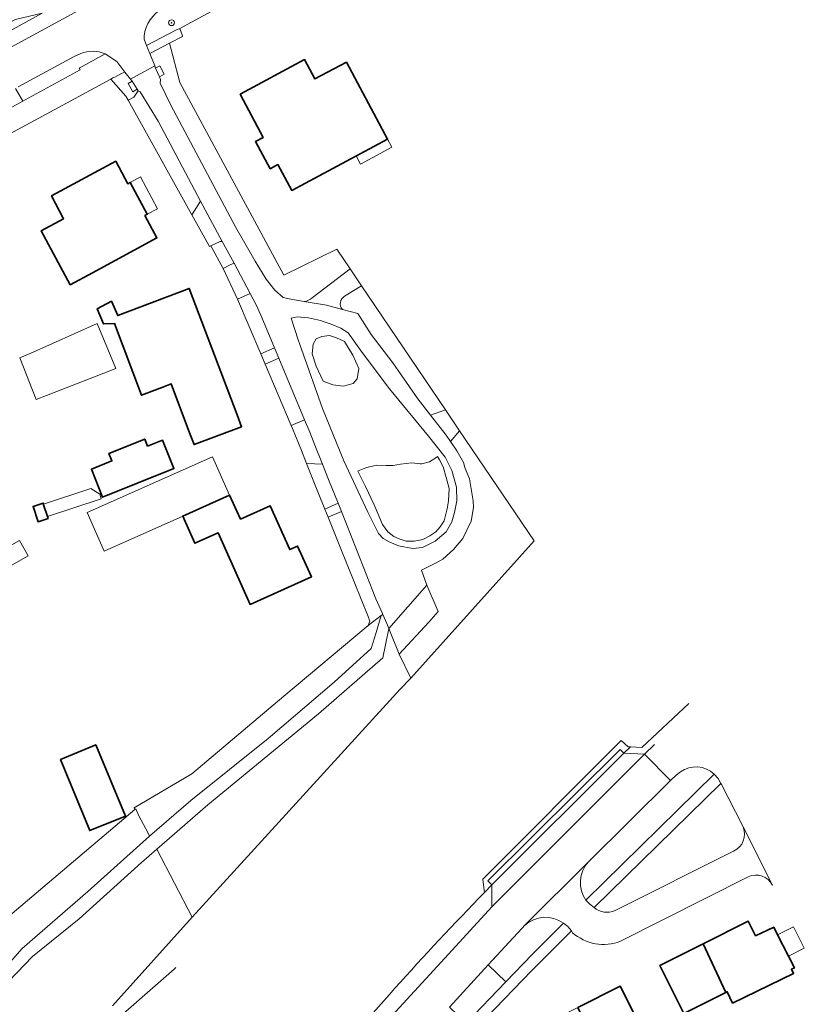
# Model space of a CAD drawing. Extents: x 147051 to 149075, y 463071 to 465537.
# Tile 136 of 229: x 148901 to 149009, y 463814 to 463949. Entities that reach past the tile are written whole.
import ezdxf

# ---------------------------------------------------------------- set-up
doc = ezdxf.new("R2010")
doc.units = 0
doc.header["$LTSCALE"] = 0.5
doc.layers.get('0').update_dxf_attribs({"linetype": 'CONTINUOUS'})
for name, color, linetype, lineweight in [('B-PV-GR-BEPLANTING_CULTUUR_BOSPLANTSOEN-GV', 252, 'CONTINUOUS', 18), ('B-PV-GR-BEPLANTING_CULTUUR_HEESTERS-GV', 252, 'CONTINUOUS', 18), ('B-PV-GR-BOOM-S', 252, 'CONTINUOUS', 25), ('B-PV-IE-TERREINAFSCHEIDING_KUNSTMATIG_HEKWERK-G', 252, 'CONTINUOUS', 18), ('B-PV-OG-BEBOUWING-GV', 6, 'CONTINUOUS', 35), ('B-PV-OG-BEBOUWING_BASSIN-GV', 6, 'CONTINUOUS', 18), ('B-PV-OG-BEBOUWING_LUIFEL-GV', 6, 'CONTINUOUS', 18), ('B-PV-OG-TERREIN_BEGROEID-GV', 252, 'CONTINUOUS', 18), ('B-PV-OG-TERREIN_ERF-GV', 252, 'CONTINUOUS', 18), ('B-PV-VH-GESLOTENVERHARDING_ASFALT-GV', 252, 'CONTINUOUS', 18), ('B-PV-VH-HALFVERHARDING_GRIND-GV', 252, 'CONTINUOUS', 18), ('B-PV-VH-ONVERHARD-GV', 252, 'CONTINUOUS', 18), ('B-PV-VH-ONVERHARD_ZAND-GV', 252, 'CONTINUOUS', 18), ('B-PV-VH-OPENVERHARDING_BETONSTRAATSTEEN-GV', 252, 'CONTINUOUS', 18), ('B-PV-VH-OPENVERHARDING_TEGEL-GV', 252, 'CONTINUOUS', 18)]:
    doc.layers.add(name, color=color, linetype=linetype, lineweight=lineweight)
doc.styles.add('NLCS-ISO', font='NLCS-ISO.ttf')

# ---------------------------------------------------------------- blocks, each defined once
blk = doc.blocks.new('SGR-BOOM_GBKN-SO')
at = {"linetype": 'ByBlock', "lineweight": 18}
h = blk.add_hatch(color=0, dxfattribs=at)
h.dxf.hatch_style = 1
edge = h.paths.add_edge_path()
edge.add_arc((0, 0), 0.25, 0, 360)
at = {"color": 0, "linetype": 'ByBlock', "lineweight": 18}
for radius in [2, 0.25]:
    blk.add_circle((0, 0), radius, dxfattribs=at)
at = {"color": 0, "linetype": 'ByBlock', "lineweight": 18, "style": 'NLCS-ISO'}
blk.add_attdef('SOORT', (2.5, 0), '', height=1.5, dxfattribs=at)

msp = doc.modelspace()

# ---------------------------------------------------------------- linework, layer by layer
at = {"layer": 'B-PV-GR-BEPLANTING_CULTUUR_BOSPLANTSOEN-GV', "flags": 128}
for points in [[(148947.892, 463901.597), (148947.049, 463903.448), (148945.928, 463905.291), (148944.811, 463905.815), (148943.853, 463906.118), (148942.802, 463905.993), (148942.039, 463905.662), (148941.641, 463904.932), (148941.505, 463903.601), (148942.039, 463901.922), (148943.006, 463899.886), (148944.328, 463899.352), (148945.746, 463899.194), (148947.121, 463899.572), (148947.676, 463900.176)], [(148940.437, 463894.571), (148936.915, 463903.018), (148935.033, 463902.197), (148938.609, 463893.793)], [(148962.218, 463888.72), (148962.419, 463888.02), (148963.047, 463886.493), (148963.576, 463883.464), (148963.602, 463882.563), (148963.304, 463880.66), (148962.131, 463878.306), (148960.882, 463876.803), (148959.407, 463875.45), (148958.481, 463874.949), (148956.481, 463873.945), (148957.184, 463871.893), (148958.765, 463868.29), (148957.466, 463866.812), (148953.417, 463862.427), (148955.02, 463859.164), (148971.913, 463877.98), (148961.708, 463893.057), (148960.449, 463891.603), (148961.34, 463890.322)], [(148948.814, 463885.424), (148949.971, 463882.904), (148951.11, 463880.238), (148951.842, 463879.2), (148952.676, 463878.57), (148953.416, 463878.229), (148954.373, 463877.921), (148955.489, 463877.933), (148956.651, 463878.165), (148957.627, 463878.677), (148958.424, 463879.215), (148959.021, 463879.886), (148959.593, 463880.73), (148959.762, 463881.457), (148959.983, 463882.352), (148960.169, 463883.457), (148960.262, 463885.131), (148959.855, 463886.666), (148959.455, 463888.121), (148958.93, 463889.098), (148958.653, 463889.549), (148958.443, 463889.341), (148957.577, 463888.81), (148956.516, 463888.544), (148956.277, 463888.545), (148955.154, 463888.677), (148953.583, 463888.482), (148952.572, 463888.311), (148951.616, 463888.319), (148950.365, 463888.344), (148949.932, 463888.277), (148948.975, 463888.045), (148948.482, 463887.849), (148948.025, 463887.649), (148947.744, 463887.507)], [(148949.141, 463866.384), (148937.611, 463856.665), (148924.98, 463846.009), (148917.064, 463841.348), (148917.162, 463841.115), (148917.327, 463841.237), (148917.709, 463840.281), (148918.997, 463837.871), (148919.192, 463837.495), (148924.838, 463842.366), (148935.455, 463850.86), (148944.479, 463858.595), (148949.56, 463863.221), (148950.237, 463865.428), (148950.945, 463867.738)], [(148953.417, 463862.427), (148951.986, 463865.956), (148951.153, 463861.932), (148942.356, 463854.272), (148927.189, 463841.76), (148920.204, 463835.706), (148925.027, 463826.365), (148953.54, 463857.66), (148955.02, 463859.164)]]:
    msp.add_lwpolyline(points, close=True, dxfattribs=at)
for points in [[(148986.708, 463849.639), (148993.142, 463855.672)], [(148964.894, 463831.587), (148983.866, 463850.598)], [(148983.866, 463850.598), (148984.79, 463849.743)], [(148984.79, 463849.743), (148985.146, 463849.724)], [(148985.146, 463849.724), (148986.708, 463849.639)], [(148889.423, 463806.079), (148895.073, 463814.573), (148901.708, 463822.08), (148910.732, 463829.891), (148919.192, 463837.495), (148918.997, 463837.871), (148917.709, 463840.281), (148917.327, 463841.237), (148917.162, 463841.115), (148890.386, 463818.468), (148888.451, 463816.979), (148887.577, 463816.207), (148879.477, 463809.365)], [(148914.124, 463814.21), (148925.027, 463826.365), (148920.204, 463835.706), (148918.088, 463833.873), (148909.519, 463826.138), (148903.149, 463820.981), (148898.826, 463816.506), (148895.945, 463812.942)], [(148964.944, 463831.164), (148964.894, 463831.587)], [(148965.109, 463829.776), (148964.944, 463831.164)]]:
    msp.add_lwpolyline(points, dxfattribs=at)
at = {"layer": 'B-PV-GR-BEPLANTING_CULTUUR_BOSPLANTSOEN-GV'}
msp.add_lwpolyline([(148941.072, 463802.999, -0.0192459), (148965.109, 463829.776)], format="xyb", dxfattribs=at)
at = {"layer": 'B-PV-GR-BEPLANTING_CULTUUR_HEESTERS-GV', "flags": 128}
for points in [[(148921.917, 463946.196), (148919.219, 463944.791)], [(148923.34, 463940.802), (148921.917, 463946.196)], [(148919.219, 463944.791), (148919.892, 463943.111)], [(148919.892, 463943.111), (148920.012, 463942.811)], [(148920.012, 463942.811), (148920.58, 463943.107)], [(148921.191, 463941.982), (148920.543, 463941.604)], [(148920.58, 463943.107), (148921.191, 463941.982)], [(148920.543, 463941.604), (148920.709, 463941.227)], [(148920.709, 463941.227), (148920.659, 463940.74)], [(148920.659, 463940.74), (148922.098, 463937.721)], [(148937.617, 463914.41), (148923.34, 463940.802)], [(148922.098, 463937.721), (148931.021, 463920.961)], [(148931.021, 463920.961), (148933.679, 463916.332)], [(148944.849, 463917.965), (148937.617, 463914.41)], [(148946.685, 463915.252), (148944.849, 463917.965)], [(148933.679, 463916.332), (148935.184, 463913.855)], [(148941.486, 463911.283), (148946.685, 463915.252)], [(148935.184, 463913.855), (148936.362, 463912.329)], [(148936.362, 463912.329), (148937.489, 463911.329)], [(148937.489, 463911.329), (148938.541, 463911.104)], [(148938.541, 463911.104), (148940.409, 463910.791)], [(148997.502, 463844.723), (148980.128, 463827.684)], [(148997.588, 463844.545), (148997.502, 463844.723)], [(148998.463, 463842.875), (148997.588, 463844.545)], [(149000.567, 463838.749), (148998.463, 463842.875)], [(148983.016, 463827.274), (148999.276, 463835.426)]]:
    msp.add_lwpolyline(points, dxfattribs=at)
at = {"layer": 'B-PV-GR-BEPLANTING_CULTUUR_HEESTERS-GV'}
for points in [[(148940.409, 463910.791, 0.1258809), (148941.486, 463911.283)], [(148999.276, 463835.426, 0.4060507), (149000.567, 463838.749)], [(148980.128, 463827.684, 0.2860465), (148983.016, 463827.274)]]:
    msp.add_lwpolyline(points, format="xyb", dxfattribs=at)
at = {"layer": 'B-PV-IE-TERREINAFSCHEIDING_KUNSTMATIG_HEKWERK-G', "flags": 128}
msp.add_lwpolyline([(148850.392, 463753.63), (148854.377, 463760.969), (148893.759, 463794.465), (148903.44, 463802.518), (148922.547, 463819.222), (148922.806, 463819.47)], dxfattribs=at)
at = {"layer": 'B-PV-OG-BEBOUWING-GV', "flags": 128}
for points in [[(148946.178, 463943.615), (148941.87, 463941.306), (148940.454, 463943.955), (148931.618, 463939.212), (148934.785, 463933.298), (148933.713, 463932.733), (148935.727, 463928.997), (148936.785, 463929.563), (148938.677, 463926.029), (148951.825, 463933.069)], [(148911.365, 463914.746), (148920.202, 463919.512), (148918.545, 463922.585), (148918.88, 463922.765), (148916.532, 463927.119), (148916.207, 463926.944), (148914.55, 463930.016), (148905.744, 463925.266), (148907.409, 463922.15), (148904.329, 463920.489), (148908.314, 463913.1)], [(148924.679, 463892.799), (148925.297, 463891.163), (148931.804, 463893.623), (148931.186, 463895.259), (148924.639, 463912.579), (148914.819, 463908.867), (148913.95, 463910.826), (148912.013, 463909.805), (148912.854, 463907.725), (148914.383, 463907.763), (148918.092, 463897.949), (148921.025, 463899.058), (148922.152, 463899.484)], [(148911.209, 463887.8), (148912.754, 463883.958), (148922.531, 463887.888), (148920.961, 463891.794), (148918.911, 463890.97), (148918.526, 463891.927), (148913.626, 463889.957), (148914.036, 463888.936)], [(148931.637, 463880.932), (148930.171, 463884.221), (148923.75, 463881.359), (148925.41, 463877.634), (148928.611, 463879.056), (148932.98, 463869.265), (148941.388, 463873.036), (148939.481, 463877.246), (148938.402, 463876.783), (148935.739, 463882.769)], [(148905.18, 463881.304), (148904.659, 463882.897), (148904.63, 463882.988), (148904.577, 463883.148), (148903.207, 463882.701), (148903.893, 463880.601), (148905.263, 463881.049)], [(148906.974, 463848.002), (148910.985, 463838.254), (148915.879, 463840.219), (148911.815, 463850.011)], [(148995.114, 463822.733), (148998.216, 463816.059), (148998.397, 463816.149), (148999.137, 463814.602), (149007.486, 463818.663), (149007.21, 463819.225), (149007.611, 463819.422), (149006.793, 463821.03), (149005.296, 463823.971), (149004.771, 463825.002), (149002.275, 463823.817), (149001.277, 463825.813)], [(148995.114, 463822.733), (148989.165, 463819.759), (148992.453, 463813.179), (148998.216, 463816.059)], [(148981.091, 463807.543), (148984.472, 463809.255), (148986, 463806.239), (148988.489, 463807.5), (148983.711, 463816.933), (148977.892, 463813.985)]]:
    msp.add_lwpolyline(points, close=True, dxfattribs=at)
at = {"layer": 'B-PV-OG-BEBOUWING_BASSIN-GV', "flags": 128}
msp.add_lwpolyline([(148905.05, 463897.886), (148914.559, 463901.614), (148911.998, 463907.756), (148902.824, 463903.673), (148901.422, 463903.049), (148903.66, 463897.341)], close=True, dxfattribs=at)
at = {"layer": 'B-PV-OG-BEBOUWING_LUIFEL-GV', "flags": 128}
for points in [[(148948.123, 463929.646), (148952.424, 463931.95), (148951.825, 463933.069), (148947.523, 463930.766)], [(148916.532, 463927.119), (148918.88, 463922.765), (148920.287, 463923.521), (148917.941, 463927.878)], [(148923.75, 463881.359), (148930.171, 463884.221), (148927.81, 463889.517), (148910.617, 463881.854), (148912.978, 463876.558)], [(148912.563, 463883.715), (148912.347, 463884.378), (148911.156, 463885.143), (148904.623, 463883.01), (148904.63, 463882.988), (148905.18, 463881.304)], [(148893.461, 463873.526), (148894.65, 463871.433), (148902.529, 463875.912), (148901.34, 463878.005)], [(149005.296, 463823.971), (149006.793, 463821.03), (149008.964, 463822.103), (149007.502, 463825.061)]]:
    msp.add_lwpolyline(points, close=True, dxfattribs=at)
at = {"layer": 'B-PV-OG-TERREIN_BEGROEID-GV', "flags": 128}
for points in [[(148923.319, 463948.238), (148934.012, 463954.063)], [(148918.775, 463945.903), (148922.809, 463947.985)], [(148922.809, 463947.985), (148923.319, 463948.238)], [(148918.433, 463947.241), (148918.438, 463946.747)], [(148918.438, 463946.747), (148918.775, 463945.903)], [(148991.975, 463846.312), (148991.383, 463845.866)], [(148979.015, 463828.696), (148996.624, 463846.004)], [(148990.597, 463845.12), (148979.366, 463833.969)], [(148991.383, 463845.866), (148990.597, 463845.12)], [(148966.11, 463830.805), (148965.109, 463829.776)], [(148966.097, 463827.783), (148966.11, 463830.805)], [(148960.16, 463821.298), (148966.097, 463827.783)], [(148970.23, 463824.816), (148965.622, 463819.83)], [(148971.669, 463821.233), (148975.937, 463825.549)], [(148949.278, 463809.458), (148960.16, 463821.298)], [(148968.018, 463817.506), (148971.669, 463821.233)], [(148965.622, 463819.83), (148968.018, 463817.506)]]:
    msp.add_lwpolyline(points, dxfattribs=at)
for points in [[(148900.794, 463949.451), (148891.193, 463944.534), (148886.616, 463942.052), (148876.737, 463937.136), (148871.66, 463934.377), (148866.658, 463931.844), (148862.882, 463929.863), (148859.655, 463928.408), (148856.729, 463926.954), (148856.154, 463926.728), (148855.028, 463926.727), (148854.427, 463926.927), (148853.324, 463928.327), (148853.08, 463928.734), (148855.633, 463923.734), (148855.666, 463923.666), (148860.109, 463926.083), (148897.185, 463946.353), (148897.703, 463946.636), (148904.469, 463950.317)], [(148834.983, 463899.018), (148879.52, 463923.707), (148879.874, 463923.065), (148885.206, 463925.918), (148898.955, 463933.207), (148913.882, 463941.297), (148914.167, 463941.441), (148914.435, 463941.575), (148915.355, 463942.037), (148915.802, 463942.263), (148914.691, 463943.694), (148913.119, 463944.742), (148909.544, 463942.802), (148909.682, 463942.553), (148902.123, 463938.426), (148901.801, 463938.251), (148866.146, 463918.76), (148865.327, 463918.312), (148848.779, 463909.267), (148847.956, 463908.818), (148843.265, 463906.257), (148833.885, 463901.012)], [(148914.435, 463941.575), (148914.167, 463941.441), (148913.882, 463941.297), (148915.913, 463938.956), (148916.234, 463938.38), (148917.047, 463938.828), (148917.633, 463939.66), (148917.486, 463939.893), (148916.876, 463939.541), (148916.251, 463940.675), (148916.794, 463940.986), (148916.554, 463941.295), (148915.802, 463942.263), (148915.355, 463942.037)], [(148934.425, 463903.627), (148936.331, 463904.42), (148934.464, 463908.898), (148933.812, 463910.324), (148932.988, 463911.88), (148931.247, 463911.096)], [(148939.584, 463905.559), (148940.022, 463904.244), (148942.9, 463896.125), (148945.816, 463888.927), (148949.1, 463881.902), (148950.588, 463878.97), (148951.231, 463878.318), (148952.054, 463877.859), (148953.313, 463877.311), (148955.271, 463876.915), (148956.622, 463877.076), (148958.364, 463877.95), (148959.867, 463879.198), (148960.651, 463880.572), (148961.009, 463881.84), (148961.32, 463883.483), (148961.27, 463885.347), (148960.625, 463887.611), (148959.715, 463889.451), (148957.414, 463892.315), (148952.109, 463898.803), (148948.336, 463903.785), (148946.417, 463906.478), (148945.414, 463907.131), (148944.098, 463907.685), (148942.986, 463908.064), (148942.606, 463908.193), (148940.986, 463908.566), (148939.411, 463908.676), (148938.607, 463908.488)], [(148947.676, 463900.176), (148947.121, 463899.572), (148945.746, 463899.194), (148944.328, 463899.352), (148943.006, 463899.886), (148942.039, 463901.922), (148941.505, 463903.601), (148941.641, 463904.932), (148942.039, 463905.662), (148942.802, 463905.993), (148943.853, 463906.118), (148944.811, 463905.815), (148945.928, 463905.291), (148947.049, 463903.448), (148947.892, 463901.597)], [(148947.744, 463887.507), (148948.025, 463887.649), (148948.482, 463887.849), (148948.975, 463888.045), (148949.932, 463888.277), (148950.365, 463888.344), (148951.616, 463888.319), (148952.572, 463888.311), (148953.583, 463888.482), (148955.154, 463888.677), (148956.277, 463888.545), (148956.516, 463888.544), (148957.577, 463888.81), (148958.443, 463889.341), (148958.653, 463889.549), (148958.93, 463889.098), (148959.455, 463888.121), (148959.855, 463886.666), (148960.262, 463885.131), (148960.169, 463883.457), (148959.983, 463882.352), (148959.762, 463881.457), (148959.593, 463880.73), (148959.021, 463879.886), (148958.424, 463879.215), (148957.627, 463878.677), (148956.651, 463878.165), (148955.489, 463877.933), (148954.373, 463877.921), (148953.416, 463878.229), (148952.676, 463878.57), (148951.842, 463879.2), (148951.11, 463880.238), (148949.971, 463882.904), (148948.814, 463885.424)], [(148945.038, 463883.126), (148943.735, 463886.388), (148942.895, 463888.49), (148940.706, 463888.592), (148941.905, 463885.616), (148942.373, 463884.454), (148943.221, 463882.337)], [(148945.493, 463881.987), (148943.677, 463881.199), (148945.31, 463877.124), (148949.178, 463867.582), (148949.382, 463866.974), (148949.141, 463866.384), (148950.945, 463867.738), (148951.152, 463867.893), (148951.109, 463867.993), (148950.229, 463870.035), (148947.568, 463876.791)], [(148984.79, 463849.743), (148983.866, 463850.598), (148964.894, 463831.587), (148964.944, 463831.164), (148965.109, 463829.776), (148966.11, 463830.805), (148965.585, 463831.345), (148983.696, 463849.37), (148984.235, 463848.863), (148985.146, 463849.724)]]:
    msp.add_lwpolyline(points, close=True, dxfattribs=at)
at = {"layer": 'B-PV-OG-TERREIN_BEGROEID-GV'}
for points in [[(148920.982, 463950.989, 0.2383441), (148918.433, 463947.241)], [(148996.624, 463846.004, 0.3476008), (148991.975, 463846.312)], [(148979.366, 463833.969, 0.3536994), (148979.015, 463828.696)], [(148965.109, 463829.776, 0.0192459), (148941.072, 463802.999)], [(148975.937, 463825.549, 0.3626574), (148970.607, 463825.222)], [(148970.607, 463825.222, 0.031932), (148970.23, 463824.816)]]:
    msp.add_lwpolyline(points, format="xyb", dxfattribs=at)
at = {"layer": 'B-PV-OG-TERREIN_ERF-GV', "flags": 128}
for points in [[(148951.825, 463933.069), (148938.677, 463926.029), (148936.785, 463929.563), (148935.727, 463928.997), (148933.713, 463932.733), (148934.785, 463933.298), (148931.618, 463939.212), (148940.454, 463943.955), (148941.87, 463941.306), (148946.178, 463943.615)], [(148911.365, 463914.746), (148908.314, 463913.1), (148904.329, 463920.489), (148907.409, 463922.15), (148905.744, 463925.266), (148914.55, 463930.016), (148916.207, 463926.944), (148916.532, 463927.119), (148918.88, 463922.765), (148918.545, 463922.585), (148920.202, 463919.512)], [(148924.679, 463892.799), (148922.152, 463899.484), (148921.025, 463899.058), (148918.092, 463897.949), (148914.383, 463907.763), (148912.854, 463907.725), (148912.013, 463909.805), (148913.95, 463910.826), (148914.819, 463908.867), (148924.639, 463912.579), (148931.186, 463895.259), (148931.804, 463893.623), (148925.297, 463891.163)], [(148905.05, 463897.886), (148903.66, 463897.341), (148901.422, 463903.049), (148902.824, 463903.673), (148911.998, 463907.756), (148914.559, 463901.614)], [(148911.209, 463887.8), (148914.036, 463888.936), (148913.626, 463889.957), (148918.526, 463891.927), (148918.911, 463890.97), (148920.961, 463891.794), (148922.531, 463887.888), (148912.754, 463883.958)], [(148931.637, 463880.932), (148935.739, 463882.769), (148938.402, 463876.783), (148939.481, 463877.246), (148941.388, 463873.036), (148932.98, 463869.265), (148928.611, 463879.056), (148925.41, 463877.634), (148923.75, 463881.359), (148930.171, 463884.221)], [(148905.18, 463881.304), (148905.263, 463881.049), (148903.893, 463880.601), (148903.207, 463882.701), (148904.577, 463883.148), (148904.63, 463882.988), (148904.659, 463882.897)], [(148906.974, 463848.002), (148911.815, 463850.011), (148915.879, 463840.219), (148910.985, 463838.254)], [(148998.216, 463816.059), (148992.453, 463813.179), (148989.165, 463819.759), (148995.114, 463822.733), (149001.277, 463825.813), (149002.275, 463823.817), (149004.771, 463825.002), (149005.296, 463823.971), (149006.793, 463821.03), (149007.611, 463819.422), (149007.21, 463819.225), (149007.486, 463818.663), (148999.137, 463814.602), (148998.397, 463816.149)], [(148982.357, 463804.993), (148976.345, 463802.007), (148975.102, 463804.509), (148971.852, 463810.926), (148977.892, 463813.985), (148983.711, 463816.933), (148988.489, 463807.5), (148986, 463806.239), (148984.472, 463809.255), (148981.091, 463807.543)]]:
    msp.add_lwpolyline(points, close=True, dxfattribs=at)
for points in [[(148890.386, 463818.468), (148917.162, 463841.115), (148917.064, 463841.348), (148924.98, 463846.009), (148937.611, 463856.665), (148949.141, 463866.384), (148949.382, 463866.974), (148949.178, 463867.582), (148945.31, 463877.124), (148943.677, 463881.199), (148943.221, 463882.337), (148942.373, 463884.454), (148941.905, 463885.616), (148940.706, 463888.592), (148940.002, 463890.341), (148938.784, 463893.366), (148938.609, 463893.793), (148935.033, 463902.197), (148934.425, 463903.627), (148931.247, 463911.096), (148929.274, 463915.319), (148927.6, 463918.441), (148927.396, 463918.347), (148924.975, 463922.692), (148916.234, 463938.38), (148915.913, 463938.956), (148913.882, 463941.297), (148898.955, 463933.207)], [(149001.272, 463831.903), (148983.782, 463823.062)], [(148977.167, 463824.244), (148977.043, 463824.5), (148971.615, 463819.041), (148965.347, 463812.557), (148960.933, 463807.822), (148956.842, 463803.289), (148950.931, 463796.422), (148961.111, 463776.585), (148943.179, 463767.651), (148933.926, 463762.989)]]:
    msp.add_lwpolyline(points, dxfattribs=at)
at = {"layer": 'B-PV-OG-TERREIN_ERF-GV'}
for points in [[(149004.621, 463830.773, 0.3984083), (149001.272, 463831.903)], [(148983.782, 463823.062, -0.2766442), (148977.167, 463824.244)]]:
    msp.add_lwpolyline(points, format="xyb", dxfattribs=at)
at = {"layer": 'B-PV-VH-GESLOTENVERHARDING_ASFALT-GV', "flags": 128}
for points in [[(148920.669, 463956.844), (148898.55, 463944.787)], [(148918.438, 463946.747), (148918.433, 463947.241)], [(148918.775, 463945.903), (148918.438, 463946.747)], [(148908.873, 463944.409), (148909.746, 463944.786)], [(148913.119, 463944.742), (148914.691, 463943.694)], [(148919.219, 463944.791), (148918.775, 463945.903)], [(148919.892, 463943.111), (148919.219, 463944.791)], [(148901.156, 463940.217), (148908.873, 463944.409)], [(148914.691, 463943.694), (148915.802, 463942.263)], [(148915.802, 463942.263), (148916.554, 463941.295)], [(148916.554, 463941.295), (148918.395, 463942.299)], [(148918.395, 463942.299), (148919.892, 463943.111)]]:
    msp.add_lwpolyline(points, dxfattribs=at)
at = {"layer": 'B-PV-VH-GESLOTENVERHARDING_ASFALT-GV'}
for points in [[(148918.433, 463947.241, -0.2383441), (148920.982, 463950.989)], [(148909.746, 463944.786, -0.2045657), (148913.119, 463944.742)]]:
    msp.add_lwpolyline(points, format="xyb", dxfattribs=at)
at = {"layer": 'B-PV-VH-GESLOTENVERHARDING_ASFALT-GV', "flags": 128}
for points in [[(148918.395, 463942.299), (148916.554, 463941.295), (148916.794, 463940.986), (148917.486, 463939.893), (148917.633, 463939.66), (148917.889, 463939.565), (148920.362, 463935.544), (148926.189, 463924.549), (148929.161, 463919.033), (148930.767, 463916.06), (148931.203, 463915.253), (148932.988, 463911.88), (148933.812, 463910.324), (148934.464, 463908.898), (148936.331, 463904.42), (148936.915, 463903.018), (148940.437, 463894.571), (148941.141, 463892.882), (148941.856, 463891.091), (148942.895, 463888.49), (148943.735, 463886.388), (148945.038, 463883.126), (148945.493, 463881.987), (148947.568, 463876.791), (148950.229, 463870.035), (148951.109, 463867.993), (148951.152, 463867.893), (148951.7, 463866.621), (148951.986, 463865.956), (148957.184, 463871.893), (148956.481, 463873.945), (148958.481, 463874.949), (148959.407, 463875.45), (148960.882, 463876.803), (148962.131, 463878.306), (148963.304, 463880.66), (148963.602, 463882.563), (148963.576, 463883.464), (148963.047, 463886.493), (148962.419, 463888.02), (148962.218, 463888.72), (148961.34, 463890.322), (148960.449, 463891.603), (148959.861, 463892.448), (148957.702, 463895.228), (148955.976, 463897.451), (148952.541, 463902.405), (148949.583, 463906.258), (148947.727, 463909.16), (148945.625, 463909.684), (148943.447, 463910.283), (148940.409, 463910.791), (148938.541, 463911.104), (148937.489, 463911.329), (148936.362, 463912.329), (148935.184, 463913.855), (148933.679, 463916.332), (148931.021, 463920.961), (148922.098, 463937.721), (148920.659, 463940.74), (148920.709, 463941.227), (148920.543, 463941.604), (148920.012, 463942.811), (148919.892, 463943.111)], [(148961.009, 463881.84), (148960.651, 463880.572), (148959.867, 463879.198), (148958.364, 463877.95), (148956.622, 463877.076), (148955.271, 463876.915), (148953.313, 463877.311), (148952.054, 463877.859), (148951.231, 463878.318), (148950.588, 463878.97), (148949.1, 463881.902), (148945.816, 463888.927), (148942.9, 463896.125), (148940.022, 463904.244), (148939.584, 463905.559), (148938.607, 463908.488), (148939.411, 463908.676), (148940.986, 463908.566), (148942.606, 463908.193), (148942.986, 463908.064), (148944.098, 463907.685), (148945.414, 463907.131), (148946.417, 463906.478), (148948.336, 463903.785), (148952.109, 463898.803), (148957.414, 463892.315), (148959.715, 463889.451), (148960.625, 463887.611), (148961.27, 463885.347), (148961.32, 463883.483)]]:
    msp.add_lwpolyline(points, close=True, dxfattribs=at)
at = {"layer": 'B-PV-VH-HALFVERHARDING_GRIND-GV', "flags": 128}
for points in [[(148920.362, 463935.544), (148917.889, 463939.565), (148917.633, 463939.66), (148917.047, 463938.828), (148916.234, 463938.38), (148924.975, 463922.692), (148926.189, 463924.549)], [(148929.161, 463919.033), (148928.883, 463919.029), (148927.6, 463918.441), (148929.274, 463915.319), (148930.224, 463915.813), (148930.767, 463916.06)]]:
    msp.add_lwpolyline(points, close=True, dxfattribs=at)
at = {"layer": 'B-PV-VH-ONVERHARD-GV', "flags": 128}
for points in [[(148948.24, 463912.955), (148945.927, 463911.522)], [(148959.754, 463895.944), (148948.24, 463912.955)], [(148945.625, 463909.684), (148947.727, 463909.16)], [(148947.727, 463909.16), (148949.583, 463906.258)], [(148949.583, 463906.258), (148952.541, 463902.405)], [(148952.541, 463902.405), (148955.976, 463897.451)], [(148955.976, 463897.451), (148957.702, 463895.228)], [(148957.702, 463895.228), (148959.754, 463895.944)]]:
    msp.add_lwpolyline(points, dxfattribs=at)
at = {"layer": 'B-PV-VH-ONVERHARD-GV'}
msp.add_lwpolyline([(148945.927, 463911.522, 0.4591359), (148945.625, 463909.684)], format="xyb", dxfattribs=at)
at = {"layer": 'B-PV-VH-ONVERHARD_ZAND-GV', "flags": 128}
msp.add_lwpolyline([(148895.945, 463812.942), (148898.826, 463816.506), (148903.149, 463820.981), (148909.519, 463826.138), (148918.088, 463833.873), (148920.204, 463835.706), (148927.189, 463841.76), (148942.356, 463854.272), (148951.153, 463861.932), (148951.986, 463865.956), (148951.7, 463866.621), (148951.152, 463867.893), (148950.945, 463867.738), (148950.237, 463865.428), (148949.56, 463863.221), (148944.479, 463858.595), (148935.455, 463850.86), (148924.838, 463842.366), (148919.192, 463837.495), (148910.732, 463829.891), (148901.708, 463822.08), (148895.073, 463814.573), (148889.423, 463806.079)], dxfattribs=at)
at = {"layer": 'B-PV-VH-OPENVERHARDING_BETONSTRAATSTEEN-GV', "flags": 128}
for points in [[(148923.697, 463947.218), (148923.319, 463948.238), (148922.809, 463947.985), (148918.775, 463945.903), (148919.219, 463944.791), (148921.917, 463946.196), (148923.726, 463947.138)], [(148920.543, 463941.604), (148921.191, 463941.982), (148920.58, 463943.107), (148920.012, 463942.811)], [(148916.251, 463940.675), (148916.876, 463939.541), (148917.486, 463939.893), (148916.794, 463940.986)], [(148927.6, 463918.441), (148928.883, 463919.029), (148929.161, 463919.033), (148926.189, 463924.549), (148924.975, 463922.692), (148927.396, 463918.347)], [(148931.247, 463911.096), (148932.988, 463911.88), (148931.203, 463915.253), (148930.767, 463916.06), (148930.224, 463915.813), (148929.274, 463915.319)], [(148936.915, 463903.018), (148936.331, 463904.42), (148934.425, 463903.627), (148935.033, 463902.197)], [(148959.754, 463895.944), (148957.702, 463895.228), (148959.861, 463892.448), (148960.449, 463891.603), (148961.708, 463893.057)], [(148942.895, 463888.49), (148941.856, 463891.091), (148941.141, 463892.882), (148940.437, 463894.571), (148938.609, 463893.793), (148938.784, 463893.366), (148940.002, 463890.341), (148940.706, 463888.592)], [(148943.221, 463882.337), (148943.677, 463881.199), (148945.493, 463881.987), (148945.038, 463883.126)], [(148957.184, 463871.893), (148951.986, 463865.956), (148953.417, 463862.427), (148957.466, 463866.812), (148958.765, 463868.29)], [(148966.11, 463830.805), (148966.097, 463827.783), (148987.051, 463848.727), (148984.235, 463848.863)], [(148960.318, 463814.03), (148962.591, 463811.828), (148968.018, 463817.506), (148965.622, 463819.83)]]:
    msp.add_lwpolyline(points, close=True, dxfattribs=at)
for points in [[(148946.685, 463915.252), (148941.486, 463911.283)], [(148948.24, 463912.955), (148946.685, 463915.252)], [(148945.927, 463911.522), (148948.24, 463912.955)], [(148940.409, 463910.791), (148943.447, 463910.283)], [(148943.447, 463910.283), (148945.625, 463909.684)], [(148988.442, 463850.051), (148987.051, 463848.727)], [(148987.051, 463848.727), (148966.097, 463827.783)], [(148987.051, 463848.727), (148990.597, 463845.12)], [(148990.597, 463845.12), (148987.051, 463848.727)], [(148991.383, 463845.866), (148991.975, 463846.312)], [(148979.366, 463833.969), (148990.597, 463845.12)], [(148990.597, 463845.12), (148991.383, 463845.866)], [(148996.624, 463846.004), (148997.142, 463845.377)], [(148997.142, 463845.377), (148997.502, 463844.723)], [(148997.502, 463844.723), (148997.588, 463844.545)], [(148997.588, 463844.545), (148998.463, 463842.875)], [(149004.621, 463830.773), (149000.567, 463838.749)], [(148999.276, 463835.426), (148983.016, 463827.274)], [(148970.607, 463825.222), (148979.366, 463833.969)], [(148979.366, 463833.969), (148970.607, 463825.222)], [(148983.782, 463823.062), (149001.272, 463831.903)], [(148979.555, 463828.157), (148979.015, 463828.696)], [(148966.097, 463827.783), (148960.16, 463821.298)], [(148980.128, 463827.684), (148979.555, 463828.157)], [(148965.622, 463819.83), (148970.23, 463824.816)], [(148975.937, 463825.549), (148976.519, 463825.092)], [(148976.519, 463825.092), (148977.043, 463824.5)], [(148977.043, 463824.5), (148977.167, 463824.244)], [(148960.16, 463821.298), (148949.278, 463809.458)], [(148960.318, 463814.03), (148965.622, 463819.83)]]:
    msp.add_lwpolyline(points, dxfattribs=at)
at = {"layer": 'B-PV-VH-OPENVERHARDING_BETONSTRAATSTEEN-GV'}
for points in [[(148941.486, 463911.283, -0.1258809), (148940.409, 463910.791)], [(148945.625, 463909.684, -0.4591359), (148945.927, 463911.522)], [(148991.975, 463846.312, -0.3476008), (148996.624, 463846.004)], [(149000.567, 463838.749, -0.4060507), (148999.276, 463835.426)], [(148979.015, 463828.696, -0.3536994), (148979.366, 463833.969)], [(149001.272, 463831.903, -0.3984083), (149004.621, 463830.773)], [(148983.016, 463827.274, -0.2860465), (148980.128, 463827.684)], [(148970.607, 463825.222, -0.3626574), (148975.937, 463825.549)], [(148970.23, 463824.816, -0.031932), (148970.607, 463825.222)], [(148977.167, 463824.244, 0.2766442), (148983.782, 463823.062)]]:
    msp.add_lwpolyline(points, format="xyb", dxfattribs=at)
at = {"layer": 'B-PV-VH-OPENVERHARDING_TEGEL-GV', "flags": 128}
for points in [[(148898.55, 463944.787), (148920.669, 463956.844)], [(148904.469, 463950.317), (148897.703, 463946.636)], [(148909.746, 463944.786), (148908.873, 463944.409)], [(148909.544, 463942.802), (148913.119, 463944.742)], [(148908.873, 463944.409), (148901.156, 463940.217)], [(148902.123, 463938.426), (148909.682, 463942.553)], [(148909.682, 463942.553), (148909.544, 463942.802)], [(148866.146, 463918.76), (148901.801, 463938.251), (148900.794, 463940.02)], [(148900.794, 463940.02), (148901.801, 463938.251)], [(148901.801, 463938.251), (148902.123, 463938.426)]]:
    msp.add_lwpolyline(points, dxfattribs=at)
at = {"layer": 'B-PV-VH-OPENVERHARDING_TEGEL-GV'}
msp.add_lwpolyline([(148913.119, 463944.742, 0.2045657), (148909.746, 463944.786)], format="xyb", dxfattribs=at)
at = {"layer": 'B-PV-VH-OPENVERHARDING_TEGEL-GV', "flags": 128}
for points in [[(148984.235, 463848.863), (148983.696, 463849.37), (148965.585, 463831.345), (148966.11, 463830.805)], [(148996.624, 463846.004), (148979.015, 463828.696), (148979.555, 463828.157), (148980.128, 463827.684), (148997.502, 463844.723), (148997.142, 463845.377)], [(148975.937, 463825.549), (148971.669, 463821.233), (148968.018, 463817.506), (148962.591, 463811.828), (148957.114, 463805.86), (148950.183, 463797.935), (148950.931, 463796.422), (148956.842, 463803.289), (148960.933, 463807.822), (148965.347, 463812.557), (148971.615, 463819.041), (148977.043, 463824.5), (148976.519, 463825.092)]]:
    msp.add_lwpolyline(points, close=True, dxfattribs=at)

# ---------------------------------------------------------------- block references
at = {"layer": 'B-PV-GR-BOOM-S', "xscale": 0.2, "yscale": 0.2, "zscale": 0.2}
msp.add_blockref('SGR-BOOM_GBKN-SO', (148922.203, 463949.02), dxfattribs=at)
msp.add_blockref('SGR-BOOM_GBKN-SO', (148922.203, 463949.02), dxfattribs=at)
msp.add_blockref('SGR-BOOM_GBKN-SO', (148922.203, 463949.02), dxfattribs=at)

doc.saveas('drawing.dxf')
